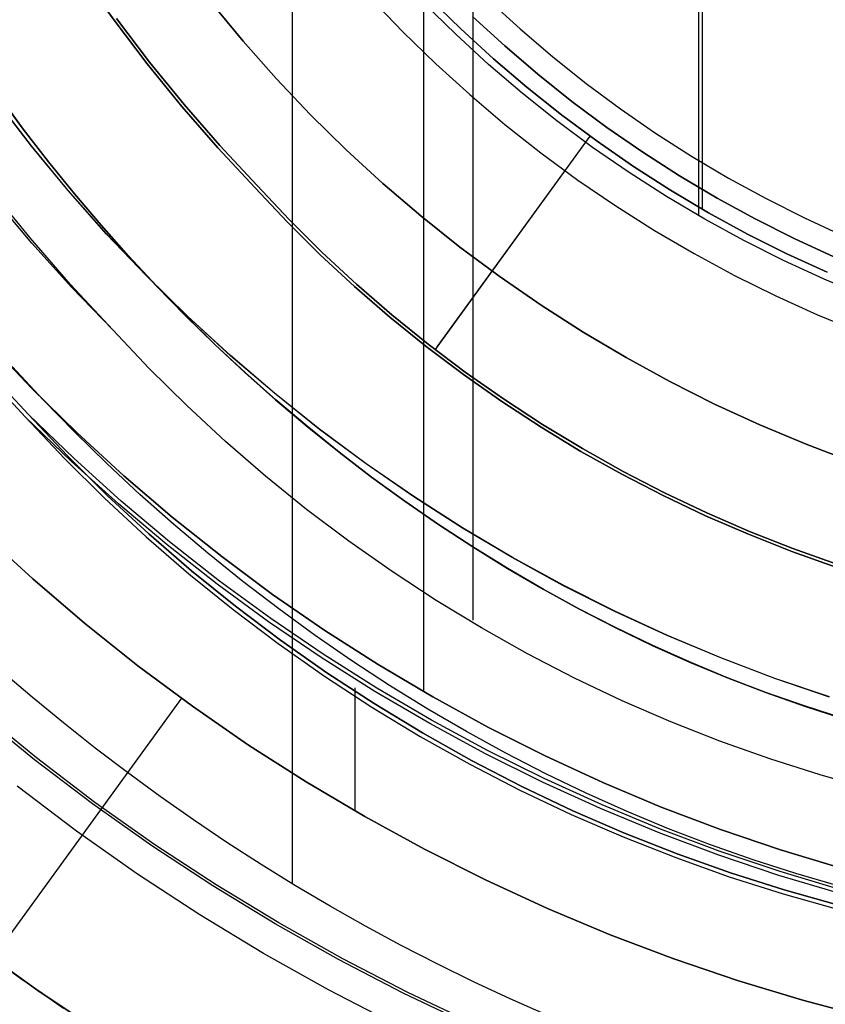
# Model space of a CAD drawing. Header units: millimetres. Extents: x -267 to 897, y -4167 to -3150.
# Tile 64 of 177: x 299 to 308, y -3538 to -3527. Entities that reach past the tile are written whole.
import ezdxf

# ---------------------------------------------------------------- set-up
doc = ezdxf.new("R2010")
doc.units = ezdxf.units.MM
doc.layers.add('1', color=7, linetype='Continuous')
doc.layers.add('BLANCO METALICO', color=7, linetype='Continuous', true_color=0xededed)

msp = doc.modelspace()

# ---------------------------------------------------------------- linework, layer by layer
at = {"layer": '1', "color": 7, "true_color": 0xffffff}
for p, q in [((302.232, -3497.491), (302.232, -3536.314)), ((299.4, -3534.285), (299.064, -3533.998)), ((299.4, -3534.285), (299.064, -3533.998)), ((299.741, -3534.565), (299.4, -3534.285)), ((299.741, -3534.565), (299.4, -3534.285)), ((300.088, -3534.838), (299.741, -3534.565)), ((300.088, -3534.838), (299.741, -3534.565)), ((300.439, -3535.105), (300.088, -3534.838)), ((300.439, -3535.105), (300.088, -3534.838)), ((300.795, -3535.366), (300.439, -3535.105)), ((300.795, -3535.366), (300.439, -3535.105)), ((301.156, -3535.619), (300.795, -3535.366)), ((301.156, -3535.619), (300.795, -3535.366)), ((301.522, -3535.865), (301.156, -3535.619)), ((301.522, -3535.865), (301.156, -3535.619)), ((301.893, -3536.104), (301.522, -3535.865)), ((301.893, -3536.104), (301.522, -3535.865)), ((302.268, -3536.336), (301.893, -3536.104)), ((302.268, -3536.336), (301.893, -3536.104)), ((302.647, -3536.56), (302.268, -3536.336)), ((302.647, -3536.56), (302.268, -3536.336)), ((303.03, -3536.777), (302.647, -3536.56)), ((303.03, -3536.777), (302.647, -3536.56)), ((303.418, -3536.986), (303.03, -3536.777)), ((303.418, -3536.986), (303.03, -3536.777)), ((303.81, -3537.188), (303.418, -3536.986)), ((303.81, -3537.188), (303.418, -3536.986)), ((304.205, -3537.381), (303.81, -3537.188)), ((304.205, -3537.381), (303.81, -3537.188)), ((304.605, -3537.567), (304.205, -3537.381)), ((304.605, -3537.567), (304.205, -3537.381)), ((305.008, -3537.744), (304.605, -3537.567)), ((305.008, -3537.744), (304.605, -3537.567))]:
    msp.add_line(p, q, dxfattribs=at)
at = {"layer": '1', "color": 250, "true_color": 0x111111}
for p, q in [((303.663, -3499.58, 127.478), (303.663, -3534.225, 127.478)), ((306.655, -3519.276, 125.128), (306.655, -3529.042, 125.128)), ((304.2, -3523.15, 165.478), (304.2, -3533.447, 165.478)), ((306.696, -3524.075, 59.307), (306.696, -3528.971, 59.307)), ((299.95, -3526.428, 59.985), (300.293, -3526.915, 59.985)), ((300.293, -3526.915, 59.985), (299.95, -3526.428, 59.985)), ((304.012, -3527.068, 125.128), (303.667, -3526.728, 125.128)), ((304.012, -3527.068, 125.128), (303.667, -3526.728, 125.128)), ((303.725, -3526.671, 59.307), (304.068, -3527.008, 59.307)), ((304.068, -3527.008, 59.307), (303.725, -3526.671, 59.307)), ((300.293, -3526.915, 59.985), (300.653, -3527.391, 59.985)), ((300.653, -3527.391, 59.985), (300.293, -3526.915, 59.985)), ((300.32, -3526.896, 124.495), (300.679, -3527.37, 124.495)), ((300.679, -3527.37, 124.495), (300.32, -3526.896, 124.495)), ((304.068, -3527.008, 59.307), (304.423, -3527.334, 59.307)), ((304.423, -3527.334, 59.307), (304.068, -3527.008, 59.307)), ((304.369, -3527.395, 125.128), (304.012, -3527.068, 125.128)), ((304.369, -3527.395, 125.128), (304.012, -3527.068, 125.128)), ((300.679, -3527.37, 124.495), (301.055, -3527.832, 124.495)), ((301.055, -3527.832, 124.495), (300.679, -3527.37, 124.495)), ((304.423, -3527.334, 59.307), (304.789, -3527.646, 59.307)), ((304.789, -3527.646, 59.307), (304.423, -3527.334, 59.307)), ((300.653, -3527.391, 59.985), (301.029, -3527.853, 59.985)), ((301.029, -3527.853, 59.985), (300.653, -3527.391, 59.985)), ((304.737, -3527.709, 125.128), (304.369, -3527.395, 125.128)), ((304.737, -3527.709, 125.128), (304.369, -3527.395, 125.128)), ((305.115, -3528.011, 125.128), (304.737, -3527.709, 125.128)), ((305.115, -3528.011, 125.128), (304.737, -3527.709, 125.128)), ((304.789, -3527.646, 59.307), (305.165, -3527.946, 59.307)), ((305.165, -3527.946, 59.307), (304.789, -3527.646, 59.307)), ((299.392, -3528.284, 120.32), (299.007, -3527.785, 120.32)), ((299.393, -3528.283, 64.111), (299.009, -3527.784, 64.111)), ((299.303, -3528.1, 122.536), (299.036, -3527.739, 122.536)), ((299.036, -3527.739, 118.104), (299.303, -3528.1, 118.104)), ((299.303, -3528.1, 122.536), (299.036, -3527.739, 122.536)), ((299.036, -3527.739, 118.104), (299.303, -3528.1, 118.104)), ((299.304, -3528.099, 66.313), (299.037, -3527.737, 66.313)), ((299.037, -3527.737, 61.909), (299.304, -3528.099, 61.909)), ((299.304, -3528.099, 66.313), (299.037, -3527.737, 66.313)), ((299.304, -3528.099, 61.909), (299.037, -3527.737, 61.909)), ((301.029, -3527.853, 59.985), (301.421, -3528.303, 59.985)), ((301.421, -3528.303, 59.985), (301.029, -3527.853, 59.985)), ((301.055, -3527.832, 124.495), (301.445, -3528.28, 124.495)), ((301.445, -3528.28, 124.495), (301.055, -3527.832, 124.495)), ((305.503, -3528.299, 125.128), (305.115, -3528.011, 125.128)), ((305.503, -3528.299, 125.128), (305.115, -3528.011, 125.128)), ((305.165, -3527.946, 59.307), (305.551, -3528.233, 59.307)), ((305.551, -3528.233, 59.307), (305.165, -3527.946, 59.307)), ((299.578, -3528.456, 122.536), (299.303, -3528.1, 122.536)), ((299.303, -3528.1, 118.104), (299.578, -3528.456, 118.104)), ((299.578, -3528.456, 122.536), (299.303, -3528.1, 122.536)), ((299.303, -3528.1, 118.104), (299.578, -3528.456, 118.104)), ((299.579, -3528.455, 66.313), (299.304, -3528.099, 66.313)), ((299.304, -3528.099, 61.909), (299.579, -3528.455, 61.909)), ((299.579, -3528.455, 66.313), (299.304, -3528.099, 66.313)), ((299.579, -3528.455, 61.909), (299.304, -3528.099, 61.909)), ((305.473, -3528.177, 59.307), (303.787, -3530.498, 60.001)), ((305.425, -3528.243, 125.128), (303.806, -3530.471, 124.479)), ((305.551, -3528.233, 59.307), (305.947, -3528.506, 59.307)), ((305.947, -3528.506, 59.307), (305.551, -3528.233, 59.307)), ((299.793, -3528.77, 120.32), (299.392, -3528.284, 120.32)), ((299.794, -3528.769, 64.111), (299.393, -3528.283, 64.111)), ((301.421, -3528.303, 59.985), (301.828, -3528.739, 59.985)), ((301.828, -3528.739, 59.985), (301.421, -3528.303, 59.985)), ((301.445, -3528.28, 124.495), (301.851, -3528.715, 124.495)), ((301.851, -3528.715, 124.495), (301.445, -3528.28, 124.495)), ((305.902, -3528.574, 125.128), (305.503, -3528.299, 125.128)), ((305.902, -3528.574, 125.128), (305.503, -3528.299, 125.128)), ((299.861, -3528.805, 122.536), (299.578, -3528.456, 122.536)), ((299.578, -3528.456, 118.104), (299.861, -3528.805, 118.104)), ((299.861, -3528.805, 122.536), (299.578, -3528.456, 122.536)), ((299.578, -3528.456, 118.104), (299.861, -3528.805, 118.104)), ((299.862, -3528.804, 66.313), (299.579, -3528.455, 66.313)), ((299.579, -3528.455, 61.909), (299.862, -3528.804, 61.909)), ((299.862, -3528.804, 66.313), (299.579, -3528.455, 66.313)), ((299.862, -3528.804, 61.909), (299.579, -3528.455, 61.909)), ((305.947, -3528.506, 59.307), (306.352, -3528.766, 59.307)), ((306.352, -3528.766, 59.307), (305.947, -3528.506, 59.307)), ((306.309, -3528.835, 125.128), (305.902, -3528.574, 125.128)), ((306.309, -3528.835, 125.128), (305.902, -3528.574, 125.128)), ((299.378, -3529.285, 165.478), (298.953, -3528.762, 165.478)), ((299.378, -3529.285, 165.478), (298.953, -3528.762, 165.478)), ((300.211, -3529.242, 120.32), (299.793, -3528.77, 120.32)), ((300.212, -3529.241, 64.111), (299.794, -3528.769, 64.111)), ((301.828, -3528.739, 59.985), (302.177, -3529.109, 59.985)), ((302.177, -3529.109, 59.985), (301.828, -3528.739, 59.985)), ((301.851, -3528.715, 124.495), (302.2, -3529.085, 124.495)), ((302.2, -3529.085, 124.495), (301.851, -3528.715, 124.495)), ((306.352, -3528.766, 59.307), (306.766, -3529.011, 59.307)), ((306.766, -3529.011, 59.307), (306.352, -3528.766, 59.307)), ((299.398, -3529.342, 165.478), (298.982, -3528.847, 165.478)), ((300.151, -3529.147, 122.536), (299.861, -3528.805, 122.536)), ((299.861, -3528.805, 118.104), (300.151, -3529.147, 118.104)), ((300.151, -3529.147, 122.536), (299.861, -3528.805, 122.536)), ((299.861, -3528.805, 118.104), (300.151, -3529.147, 118.104)), ((300.153, -3529.146, 66.313), (299.862, -3528.804, 66.313)), ((299.862, -3528.804, 61.909), (300.153, -3529.146, 61.909)), ((300.153, -3529.146, 66.313), (299.862, -3528.804, 66.313)), ((300.153, -3529.146, 61.909), (299.862, -3528.804, 61.909)), ((306.725, -3529.082, 125.128), (306.309, -3528.835, 125.128)), ((306.725, -3529.082, 125.128), (306.309, -3528.835, 125.128)), ((302.2, -3529.085, 124.495), (302.56, -3529.443, 124.495)), ((302.56, -3529.443, 124.495), (302.2, -3529.085, 124.495)), ((307.15, -3529.314, 125.128), (306.725, -3529.082, 125.128)), ((307.15, -3529.314, 125.128), (306.725, -3529.082, 125.128)), ((306.766, -3529.011, 59.307), (307.188, -3529.242, 59.307)), ((307.188, -3529.242, 59.307), (306.766, -3529.011, 59.307)), ((300.45, -3529.483, 122.536), (300.151, -3529.147, 122.536)), ((300.151, -3529.147, 118.104), (300.45, -3529.483, 118.104)), ((300.45, -3529.483, 122.536), (300.151, -3529.147, 122.536)), ((300.151, -3529.147, 118.104), (300.45, -3529.483, 118.104)), ((300.451, -3529.481, 66.313), (300.153, -3529.146, 66.313)), ((300.153, -3529.146, 61.909), (300.451, -3529.481, 61.909)), ((300.451, -3529.481, 66.313), (300.153, -3529.146, 66.313)), ((300.451, -3529.481, 61.909), (300.153, -3529.146, 61.909)), ((302.177, -3529.109, 59.985), (302.538, -3529.468, 59.985)), ((302.538, -3529.468, 59.985), (302.177, -3529.109, 59.985)), ((299.82, -3529.793, 165.478), (299.378, -3529.285, 165.478)), ((299.82, -3529.793, 165.478), (299.378, -3529.285, 165.478)), ((300.645, -3529.699, 120.32), (300.211, -3529.242, 120.32)), ((300.646, -3529.698, 64.111), (300.212, -3529.241, 64.111)), ((307.582, -3529.532, 125.128), (307.15, -3529.314, 125.128)), ((307.582, -3529.532, 125.128), (307.15, -3529.314, 125.128)), ((307.188, -3529.242, 59.307), (307.618, -3529.458, 59.307)), ((307.618, -3529.458, 59.307), (307.188, -3529.242, 59.307)), ((299.831, -3529.822, 165.478), (299.398, -3529.342, 165.478)), ((300.756, -3529.811, 122.536), (300.45, -3529.483, 122.536)), ((300.45, -3529.483, 118.104), (300.756, -3529.811, 118.104)), ((300.756, -3529.811, 122.536), (300.45, -3529.483, 122.536)), ((300.45, -3529.483, 118.104), (300.756, -3529.811, 118.104)), ((300.757, -3529.81, 66.313), (300.451, -3529.481, 66.313)), ((300.451, -3529.481, 61.909), (300.757, -3529.81, 61.909)), ((300.757, -3529.81, 66.313), (300.451, -3529.481, 66.313)), ((300.757, -3529.81, 61.909), (300.451, -3529.481, 61.909)), ((302.538, -3529.468, 59.985), (302.911, -3529.814, 59.985)), ((302.911, -3529.814, 59.985), (302.538, -3529.468, 59.985)), ((302.56, -3529.443, 124.495), (302.933, -3529.788, 124.495)), ((302.933, -3529.788, 124.495), (302.56, -3529.443, 124.495)), ((308.022, -3529.734, 125.128), (307.582, -3529.532, 125.128)), ((308.022, -3529.734, 125.128), (307.582, -3529.532, 125.128)), ((307.618, -3529.458, 59.307), (308.055, -3529.659, 59.307)), ((308.055, -3529.659, 59.307), (307.618, -3529.458, 59.307)), ((301.094, -3530.141, 120.32), (300.645, -3529.699, 120.32)), ((301.096, -3530.139, 64.111), (300.646, -3529.698, 64.111)), ((308.468, -3529.921, 125.128), (308.022, -3529.734, 125.128)), ((308.468, -3529.921, 125.128), (308.022, -3529.734, 125.128)), ((300.28, -3530.286, 165.478), (299.82, -3529.793, 165.478)), ((300.28, -3530.286, 165.478), (299.82, -3529.793, 165.478)), ((300.28, -3530.286, 165.478), (299.831, -3529.822, 165.478)), ((301.069, -3530.132, 122.536), (300.756, -3529.811, 122.536)), ((300.756, -3529.811, 118.104), (301.069, -3530.132, 118.104)), ((301.069, -3530.132, 122.536), (300.756, -3529.811, 122.536)), ((300.756, -3529.811, 118.104), (301.069, -3530.132, 118.104)), ((301.07, -3530.13, 66.313), (300.757, -3529.81, 66.313)), ((300.757, -3529.81, 61.909), (301.07, -3530.13, 61.909)), ((301.07, -3530.13, 66.313), (300.757, -3529.81, 66.313)), ((301.07, -3530.13, 61.909), (300.757, -3529.81, 61.909)), ((302.911, -3529.814, 59.985), (303.296, -3530.147, 59.985)), ((303.296, -3530.147, 59.985), (302.911, -3529.814, 59.985)), ((302.933, -3529.788, 124.495), (303.317, -3530.12, 124.495)), ((303.317, -3530.12, 124.495), (302.933, -3529.788, 124.495)), ((301.39, -3530.445, 122.536), (301.069, -3530.132, 122.536)), ((301.069, -3530.132, 118.104), (301.39, -3530.445, 118.104)), ((301.39, -3530.445, 122.536), (301.069, -3530.132, 122.536)), ((301.069, -3530.132, 118.104), (301.39, -3530.445, 118.104)), ((301.391, -3530.444, 66.313), (301.07, -3530.13, 66.313)), ((301.07, -3530.13, 61.909), (301.391, -3530.444, 61.909)), ((301.391, -3530.444, 66.313), (301.07, -3530.13, 66.313)), ((301.391, -3530.444, 61.909), (301.07, -3530.13, 61.909)), ((301.559, -3530.567, 120.32), (301.094, -3530.141, 120.32)), ((301.56, -3530.565, 64.111), (301.096, -3530.139, 64.111)), ((303.296, -3530.147, 59.985), (303.692, -3530.467, 59.985)), ((303.692, -3530.467, 59.985), (303.296, -3530.147, 59.985)), ((303.317, -3530.12, 124.495), (303.712, -3530.44, 124.495)), ((303.712, -3530.44, 124.495), (303.317, -3530.12, 124.495)), ((300.675, -3530.705, 165.478), (300.28, -3530.286, 165.478)), ((300.675, -3530.705, 165.478), (300.28, -3530.286, 165.478)), ((298.923, -3530.423, 127.478), (299.399, -3530.924, 127.478)), ((299.399, -3530.924, 145.94), (298.923, -3530.423, 145.94)), ((299.399, -3530.924, 127.478), (298.923, -3530.423, 127.478)), ((301.717, -3530.75, 122.536), (301.39, -3530.445, 122.536)), ((301.39, -3530.445, 118.104), (301.717, -3530.75, 118.104)), ((301.717, -3530.75, 122.536), (301.39, -3530.445, 122.536)), ((301.39, -3530.445, 118.104), (301.717, -3530.75, 118.104)), ((301.719, -3530.749, 66.313), (301.391, -3530.444, 66.313)), ((301.391, -3530.444, 61.909), (301.719, -3530.749, 61.909)), ((301.719, -3530.749, 66.313), (301.391, -3530.444, 66.313)), ((301.719, -3530.749, 61.909), (301.391, -3530.444, 61.909)), ((303.692, -3530.467, 59.985), (304.098, -3530.773, 59.985)), ((304.098, -3530.773, 59.985), (303.692, -3530.467, 59.985)), ((303.712, -3530.44, 124.495), (304.117, -3530.746, 124.495)), ((304.117, -3530.746, 124.495), (303.712, -3530.44, 124.495)), ((302.038, -3530.976, 120.32), (301.559, -3530.567, 120.32)), ((302.039, -3530.975, 64.111), (301.56, -3530.565, 64.111)), ((298.837, -3530.709, 68.331), (299.33, -3531.237, 68.331)), ((298.837, -3530.709, 68.331), (299.33, -3531.237, 68.331)), ((299.361, -3531.206, 116.131), (298.869, -3530.679, 116.131)), ((298.869, -3530.679, 116.131), (299.361, -3531.206, 116.131)), ((299.52, -3531.046, 164.403), (299.185, -3530.686, 164.403)), ((299.52, -3531.046, 164.403), (299.185, -3530.686, 164.403)), ((301.084, -3531.11, 165.478), (300.675, -3530.705, 165.478)), ((301.084, -3531.11, 165.478), (300.675, -3530.705, 165.478)), ((302.052, -3531.048, 122.536), (301.717, -3530.75, 122.536)), ((301.717, -3530.75, 118.104), (302.052, -3531.048, 118.104)), ((302.052, -3531.048, 122.536), (301.717, -3530.75, 122.536)), ((301.717, -3530.75, 118.104), (302.052, -3531.048, 118.104)), ((302.053, -3531.046, 66.313), (301.719, -3530.749, 66.313)), ((301.719, -3530.749, 61.909), (302.053, -3531.046, 61.909)), ((302.053, -3531.046, 66.313), (301.719, -3530.749, 66.313)), ((302.053, -3531.046, 61.909), (301.719, -3530.749, 61.909)), ((304.098, -3530.773, 59.985), (304.515, -3531.066, 59.985)), ((304.515, -3531.066, 59.985), (304.098, -3530.773, 59.985)), ((304.117, -3530.746, 124.495), (304.533, -3531.038, 124.495)), ((304.533, -3531.038, 124.495), (304.117, -3530.746, 124.495)), ((299.399, -3530.924, 127.478), (299.891, -3531.408, 127.478)), ((299.891, -3531.408, 145.94), (299.399, -3530.924, 145.94)), ((299.891, -3531.408, 127.478), (299.399, -3530.924, 127.478)), ((302.53, -3531.369, 120.32), (302.038, -3530.976, 120.32)), ((302.531, -3531.368, 64.111), (302.039, -3530.975, 64.111)), ((299.864, -3531.398, 164.403), (299.52, -3531.046, 164.403)), ((299.864, -3531.398, 164.403), (299.52, -3531.046, 164.403)), ((301.506, -3531.501, 165.478), (301.084, -3531.11, 165.478)), ((301.506, -3531.501, 165.478), (301.084, -3531.11, 165.478)), ((302.394, -3531.337, 122.536), (302.052, -3531.048, 122.536)), ((302.052, -3531.048, 118.104), (302.394, -3531.337, 118.104)), ((302.394, -3531.337, 122.536), (302.052, -3531.048, 122.536)), ((302.052, -3531.048, 118.104), (302.394, -3531.337, 118.104)), ((302.395, -3531.335, 66.313), (302.053, -3531.046, 66.313)), ((302.053, -3531.046, 61.909), (302.395, -3531.335, 61.909)), ((302.395, -3531.335, 66.313), (302.053, -3531.046, 66.313)), ((302.395, -3531.335, 61.909), (302.053, -3531.046, 61.909)), ((304.515, -3531.066, 59.985), (304.941, -3531.344, 59.985)), ((304.941, -3531.344, 59.985), (304.515, -3531.066, 59.985)), ((304.533, -3531.038, 124.495), (304.958, -3531.315, 124.495)), ((304.958, -3531.315, 124.495), (304.533, -3531.038, 124.495)), ((299.33, -3531.237, 68.331), (299.753, -3531.685, 68.331)), ((299.33, -3531.237, 68.331), (299.753, -3531.685, 68.331)), ((299.828, -3531.718, 68.331), (299.33, -3531.237, 68.331)), ((299.782, -3531.654, 116.131), (299.361, -3531.206, 116.131)), ((299.857, -3531.686, 116.131), (299.361, -3531.206, 116.131)), ((299.361, -3531.206, 116.131), (299.782, -3531.654, 116.131)), ((302.742, -3531.617, 122.536), (302.394, -3531.337, 122.536)), ((302.394, -3531.337, 118.104), (302.742, -3531.617, 118.104)), ((302.742, -3531.617, 122.536), (302.394, -3531.337, 122.536)), ((302.394, -3531.337, 118.104), (302.742, -3531.617, 118.104)), ((302.743, -3531.616, 66.313), (302.395, -3531.335, 66.313)), ((302.395, -3531.335, 61.909), (302.743, -3531.616, 61.909)), ((302.743, -3531.616, 66.313), (302.395, -3531.335, 66.313)), ((302.743, -3531.616, 61.909), (302.395, -3531.335, 61.909)), ((304.941, -3531.344, 59.985), (305.376, -3531.608, 59.985)), ((305.376, -3531.608, 59.985), (304.941, -3531.344, 59.985)), ((304.958, -3531.315, 124.495), (305.393, -3531.578, 124.495)), ((305.393, -3531.578, 124.495), (304.958, -3531.315, 124.495)), ((300.215, -3531.741, 164.403), (299.864, -3531.398, 164.403)), ((300.215, -3531.741, 164.403), (299.864, -3531.398, 164.403)), ((299.891, -3531.408, 127.478), (300.4, -3531.874, 127.478)), ((300.4, -3531.874, 145.94), (299.891, -3531.408, 145.94)), ((300.4, -3531.874, 127.478), (299.891, -3531.408, 127.478)), ((303.036, -3531.745, 120.32), (302.53, -3531.369, 120.32)), ((303.037, -3531.743, 64.111), (302.531, -3531.368, 64.111)), ((301.941, -3531.878, 165.478), (301.506, -3531.501, 165.478)), ((301.941, -3531.878, 165.478), (301.506, -3531.501, 165.478)), ((300.219, -3532.087, 116.131), (299.782, -3531.654, 116.131)), ((299.782, -3531.654, 116.131), (300.219, -3532.087, 116.131)), ((303.096, -3531.889, 122.536), (302.742, -3531.617, 122.536)), ((302.742, -3531.617, 118.104), (303.096, -3531.889, 118.104)), ((303.096, -3531.889, 122.536), (302.742, -3531.617, 122.536)), ((302.742, -3531.617, 118.104), (303.096, -3531.889, 118.104)), ((303.097, -3531.888, 66.313), (302.743, -3531.616, 66.313)), ((302.743, -3531.616, 61.909), (303.097, -3531.888, 61.909)), ((303.097, -3531.888, 66.313), (302.743, -3531.616, 66.313)), ((303.097, -3531.888, 61.909), (302.743, -3531.616, 61.909)), ((305.376, -3531.608, 59.985), (305.82, -3531.857, 59.985)), ((305.82, -3531.857, 59.985), (305.376, -3531.608, 59.985)), ((305.393, -3531.578, 124.495), (305.836, -3531.827, 124.495)), ((305.836, -3531.827, 124.495), (305.393, -3531.578, 124.495)), ((299.753, -3531.685, 68.331), (300.19, -3532.119, 68.331)), ((299.753, -3531.685, 68.331), (300.19, -3532.119, 68.331)), ((300.342, -3532.181, 68.331), (299.828, -3531.718, 68.331)), ((300.37, -3532.149, 116.131), (299.857, -3531.686, 116.131)), ((300.574, -3532.076, 164.403), (300.215, -3531.741, 164.403)), ((300.574, -3532.076, 164.403), (300.215, -3531.741, 164.403)), ((303.555, -3532.103, 120.32), (303.036, -3531.745, 120.32)), ((303.556, -3532.101, 64.111), (303.037, -3531.743, 64.111)), ((300.4, -3531.874, 127.478), (300.925, -3532.323, 127.478)), ((300.925, -3532.323, 145.94), (300.4, -3531.874, 145.94)), ((300.925, -3532.323, 127.478), (300.4, -3531.874, 127.478)), ((302.388, -3532.24, 165.478), (301.941, -3531.878, 165.478)), ((302.388, -3532.24, 165.478), (301.941, -3531.878, 165.478)), ((303.457, -3532.152, 122.536), (303.096, -3531.889, 122.536)), ((303.096, -3531.889, 118.104), (303.457, -3532.152, 118.104)), ((303.457, -3532.152, 122.536), (303.096, -3531.889, 122.536)), ((303.096, -3531.889, 118.104), (303.457, -3532.152, 118.104)), ((303.458, -3532.15, 66.313), (303.097, -3531.888, 66.313)), ((303.097, -3531.888, 61.909), (303.458, -3532.15, 61.909)), ((303.458, -3532.15, 66.313), (303.097, -3531.888, 66.313)), ((303.458, -3532.15, 61.909), (303.097, -3531.888, 61.909)), ((305.82, -3531.857, 59.985), (306.272, -3532.09, 59.985)), ((306.272, -3532.09, 59.985), (305.82, -3531.857, 59.985)), ((305.836, -3531.827, 124.495), (306.287, -3532.06, 124.495)), ((306.287, -3532.06, 124.495), (305.836, -3531.827, 124.495)), ((300.67, -3532.505, 116.131), (300.219, -3532.087, 116.131)), ((300.219, -3532.087, 116.131), (300.67, -3532.505, 116.131)), ((300.941, -3532.401, 164.403), (300.574, -3532.076, 164.403)), ((300.941, -3532.401, 164.403), (300.574, -3532.076, 164.403)), ((304.086, -3532.443, 120.32), (303.555, -3532.103, 120.32)), ((304.087, -3532.441, 64.111), (303.556, -3532.101, 64.111)), ((306.272, -3532.09, 59.985), (306.732, -3532.309, 59.985)), ((306.732, -3532.309, 59.985), (306.272, -3532.09, 59.985)), ((306.287, -3532.06, 124.495), (306.746, -3532.278, 124.495)), ((306.746, -3532.278, 124.495), (306.287, -3532.06, 124.495)), ((300.19, -3532.119, 68.331), (300.642, -3532.538, 68.331)), ((300.19, -3532.119, 68.331), (300.642, -3532.538, 68.331)), ((300.871, -3532.627, 68.331), (300.342, -3532.181, 68.331)), ((300.898, -3532.594, 116.131), (300.37, -3532.149, 116.131)), ((303.825, -3532.405, 122.536), (303.457, -3532.152, 122.536)), ((303.457, -3532.152, 118.104), (303.825, -3532.405, 118.104)), ((303.825, -3532.405, 122.536), (303.457, -3532.152, 122.536)), ((303.457, -3532.152, 118.104), (303.825, -3532.405, 118.104)), ((303.826, -3532.404, 66.313), (303.458, -3532.15, 66.313)), ((303.458, -3532.15, 61.909), (303.826, -3532.404, 61.909)), ((303.826, -3532.404, 66.313), (303.458, -3532.15, 66.313)), ((303.826, -3532.404, 61.909), (303.458, -3532.15, 61.909)), ((302.848, -3532.586, 165.478), (302.388, -3532.24, 165.478)), ((302.848, -3532.586, 165.478), (302.388, -3532.24, 165.478)), ((306.732, -3532.309, 59.985), (307.199, -3532.511, 59.985)), ((307.199, -3532.511, 59.985), (306.732, -3532.309, 59.985)), ((306.746, -3532.278, 124.495), (307.212, -3532.48, 124.495)), ((307.212, -3532.48, 124.495), (306.746, -3532.278, 124.495)), ((300.925, -3532.323, 127.478), (301.465, -3532.754, 127.478)), ((301.465, -3532.754, 145.94), (300.925, -3532.323, 145.94)), ((301.465, -3532.754, 127.478), (300.925, -3532.323, 127.478)), ((301.315, -3532.718, 164.403), (300.941, -3532.401, 164.403)), ((301.315, -3532.718, 164.403), (300.941, -3532.401, 164.403)), ((304.198, -3532.649, 122.536), (303.825, -3532.405, 122.536)), ((303.825, -3532.405, 118.104), (304.198, -3532.649, 118.104)), ((304.198, -3532.649, 122.536), (303.825, -3532.405, 122.536)), ((303.825, -3532.405, 118.104), (304.198, -3532.649, 118.104)), ((304.199, -3532.648, 66.313), (303.826, -3532.404, 66.313)), ((303.826, -3532.404, 61.909), (304.199, -3532.648, 61.909)), ((304.199, -3532.648, 66.313), (303.826, -3532.404, 66.313)), ((304.199, -3532.648, 61.909), (303.826, -3532.404, 61.909)), ((299.407, -3532.995, 116.131), (298.86, -3532.494, 116.131)), ((298.86, -3532.494, 116.131), (299.407, -3532.995, 116.131)), ((299.407, -3532.995, 68.331), (298.86, -3532.494, 68.331)), ((299.407, -3532.995, 68.331), (298.86, -3532.494, 68.331)), ((301.135, -3532.907, 116.131), (300.67, -3532.505, 116.131)), ((300.67, -3532.505, 116.131), (301.135, -3532.907, 116.131)), ((304.628, -3532.764, 120.32), (304.086, -3532.443, 120.32)), ((304.629, -3532.763, 64.111), (304.087, -3532.441, 64.111)), ((307.199, -3532.511, 59.985), (307.672, -3532.698, 59.985)), ((307.672, -3532.698, 59.985), (307.199, -3532.511, 59.985)), ((307.212, -3532.48, 124.495), (307.684, -3532.667, 124.495)), ((307.684, -3532.667, 124.495), (307.212, -3532.48, 124.495)), ((300.642, -3532.538, 68.331), (301.108, -3532.942, 68.331)), ((300.642, -3532.538, 68.331), (301.108, -3532.942, 68.331)), ((301.415, -3533.055, 68.331), (300.871, -3532.627, 68.331)), ((301.441, -3533.02, 116.131), (300.898, -3532.594, 116.131)), ((303.319, -3532.917, 165.478), (302.848, -3532.586, 165.478)), ((303.319, -3532.917, 165.478), (302.848, -3532.586, 165.478)), ((301.696, -3533.026, 164.403), (301.315, -3532.718, 164.403)), ((301.696, -3533.026, 164.403), (301.315, -3532.718, 164.403)), ((304.577, -3532.884, 122.536), (304.198, -3532.649, 122.536)), ((304.198, -3532.649, 118.104), (304.577, -3532.884, 118.104)), ((304.577, -3532.884, 122.536), (304.198, -3532.649, 122.536)), ((304.198, -3532.649, 118.104), (304.577, -3532.884, 118.104)), ((304.578, -3532.882, 66.313), (304.199, -3532.648, 66.313)), ((304.199, -3532.648, 61.909), (304.578, -3532.882, 61.909)), ((304.578, -3532.882, 66.313), (304.199, -3532.648, 66.313)), ((304.578, -3532.882, 61.909), (304.199, -3532.648, 61.909)), ((307.672, -3532.698, 59.985), (308.152, -3532.869, 59.985)), ((308.152, -3532.869, 59.985), (307.672, -3532.698, 59.985)), ((307.684, -3532.667, 124.495), (308.163, -3532.837, 124.495)), ((308.163, -3532.837, 124.495), (307.684, -3532.667, 124.495)), ((301.465, -3532.754, 127.478), (302.019, -3533.165, 127.478)), ((302.019, -3533.165, 145.94), (301.465, -3532.754, 145.94)), ((302.019, -3533.165, 127.478), (301.465, -3532.754, 127.478)), ((305.18, -3533.067, 120.32), (304.628, -3532.764, 120.32)), ((305.181, -3533.065, 64.111), (304.629, -3532.763, 64.111)), ((301.108, -3532.942, 68.331), (301.588, -3533.329, 68.331)), ((301.108, -3532.942, 68.331), (301.588, -3533.329, 68.331)), ((301.613, -3533.294, 116.131), (301.135, -3532.907, 116.131)), ((301.135, -3532.907, 116.131), (301.613, -3533.294, 116.131)), ((303.8, -3533.232, 165.478), (303.319, -3532.917, 165.478)), ((303.8, -3533.232, 165.478), (303.319, -3532.917, 165.478)), ((304.963, -3533.108, 122.536), (304.577, -3532.884, 122.536)), ((304.577, -3532.884, 118.104), (304.963, -3533.108, 118.104)), ((304.963, -3533.108, 122.536), (304.577, -3532.884, 122.536)), ((304.577, -3532.884, 118.104), (304.963, -3533.108, 118.104)), ((304.963, -3533.107, 66.313), (304.578, -3532.882, 66.313)), ((304.578, -3532.882, 61.909), (304.963, -3533.107, 61.909)), ((304.963, -3533.107, 66.313), (304.578, -3532.882, 66.313)), ((304.963, -3533.107, 61.909), (304.578, -3532.882, 61.909)), ((299.971, -3533.478, 116.131), (299.407, -3532.995, 116.131)), ((299.407, -3532.995, 116.131), (299.971, -3533.478, 116.131)), ((299.971, -3533.478, 68.331), (299.407, -3532.995, 68.331)), ((299.971, -3533.478, 68.331), (299.407, -3532.995, 68.331)), ((301.974, -3533.464, 68.331), (301.415, -3533.055, 68.331)), ((301.999, -3533.428, 116.131), (301.441, -3533.02, 116.131)), ((302.085, -3533.323, 164.403), (301.696, -3533.026, 164.403)), ((302.085, -3533.323, 164.403), (301.696, -3533.026, 164.403)), ((305.743, -3533.35, 120.32), (305.18, -3533.067, 120.32)), ((305.744, -3533.348, 64.111), (305.181, -3533.065, 64.111)), ((302.019, -3533.165, 127.478), (302.587, -3533.558, 127.478)), ((302.587, -3533.558, 145.94), (302.019, -3533.165, 145.94)), ((302.587, -3533.558, 127.478), (302.019, -3533.165, 127.478)), ((305.354, -3533.321, 66.313), (304.963, -3533.107, 66.313)), ((304.963, -3533.107, 61.909), (305.354, -3533.321, 61.909)), ((305.354, -3533.321, 66.313), (304.963, -3533.107, 66.313)), ((305.354, -3533.321, 61.909), (304.963, -3533.107, 61.909)), ((305.353, -3533.322, 122.536), (304.963, -3533.108, 122.536)), ((304.963, -3533.108, 118.104), (305.353, -3533.322, 118.104)), ((305.353, -3533.322, 122.536), (304.963, -3533.108, 122.536)), ((304.963, -3533.108, 118.104), (305.353, -3533.322, 118.104)), ((304.293, -3533.53, 165.478), (303.8, -3533.232, 165.478)), ((304.293, -3533.53, 165.478), (303.8, -3533.232, 165.478)), ((301.588, -3533.329, 68.331), (302.08, -3533.7, 68.331)), ((301.588, -3533.329, 68.331), (302.08, -3533.7, 68.331)), ((302.104, -3533.664, 116.131), (301.613, -3533.294, 116.131)), ((301.613, -3533.294, 116.131), (302.104, -3533.664, 116.131)), ((302.481, -3533.611, 164.403), (302.085, -3533.323, 164.403)), ((302.481, -3533.611, 164.403), (302.085, -3533.323, 164.403)), ((305.75, -3533.526, 122.536), (305.353, -3533.322, 122.536)), ((305.353, -3533.322, 118.104), (305.75, -3533.526, 118.104)), ((305.75, -3533.526, 122.536), (305.353, -3533.322, 122.536)), ((305.353, -3533.322, 118.104), (305.75, -3533.526, 118.104)), ((305.751, -3533.525, 66.313), (305.354, -3533.321, 66.313)), ((305.354, -3533.321, 61.909), (305.751, -3533.525, 61.909)), ((305.751, -3533.525, 66.313), (305.354, -3533.321, 66.313)), ((305.751, -3533.525, 61.909), (305.354, -3533.321, 61.909)), ((306.316, -3533.613, 120.32), (305.743, -3533.35, 120.32)), ((306.317, -3533.612, 64.111), (305.744, -3533.348, 64.111)), ((300.551, -3533.941, 116.131), (299.971, -3533.478, 116.131)), ((299.971, -3533.478, 116.131), (300.551, -3533.941, 116.131)), ((300.551, -3533.941, 68.331), (299.971, -3533.478, 68.331)), ((300.551, -3533.941, 68.331), (299.971, -3533.478, 68.331)), ((302.546, -3533.853, 68.331), (301.974, -3533.464, 68.331)), ((302.57, -3533.817, 116.131), (301.999, -3533.428, 116.131)), ((302.587, -3533.558, 127.478), (303.169, -3533.93, 127.478)), ((303.169, -3533.93, 145.94), (302.587, -3533.558, 145.94)), ((303.169, -3533.93, 127.478), (302.587, -3533.558, 127.478)), ((304.795, -3533.811, 165.478), (304.293, -3533.53, 165.478)), ((304.795, -3533.811, 165.478), (304.293, -3533.53, 165.478)), ((306.151, -3533.72, 122.536), (305.75, -3533.526, 122.536)), ((305.75, -3533.526, 118.104), (306.151, -3533.72, 118.104)), ((306.151, -3533.72, 122.536), (305.75, -3533.526, 122.536)), ((305.75, -3533.526, 118.104), (306.151, -3533.72, 118.104)), ((306.152, -3533.718, 66.313), (305.751, -3533.525, 66.313)), ((305.751, -3533.525, 61.909), (306.152, -3533.718, 61.909)), ((306.152, -3533.718, 66.313), (305.751, -3533.525, 66.313)), ((306.152, -3533.718, 61.909), (305.751, -3533.525, 61.909)), ((302.08, -3533.7, 68.331), (302.584, -3534.054, 68.331)), ((302.08, -3533.7, 68.331), (302.584, -3534.054, 68.331)), ((302.608, -3534.018, 116.131), (302.104, -3533.664, 116.131)), ((302.104, -3533.664, 116.131), (302.608, -3534.018, 116.131)), ((302.883, -3533.889, 164.403), (302.481, -3533.611, 164.403)), ((302.883, -3533.889, 164.403), (302.481, -3533.611, 164.403)), ((306.897, -3533.857, 120.32), (306.316, -3533.613, 120.32)), ((306.898, -3533.855, 64.111), (306.317, -3533.612, 64.111)), ((303.154, -3534.186, 116.131), (302.57, -3533.817, 116.131)), ((305.306, -3534.076, 165.478), (304.795, -3533.811, 165.478)), ((305.306, -3534.076, 165.478), (304.795, -3533.811, 165.478)), ((306.558, -3533.902, 122.536), (306.151, -3533.72, 122.536)), ((306.151, -3533.72, 118.104), (306.558, -3533.902, 118.104)), ((306.558, -3533.902, 122.536), (306.151, -3533.72, 122.536)), ((306.151, -3533.72, 118.104), (306.558, -3533.902, 118.104)), ((306.559, -3533.9, 66.313), (306.152, -3533.718, 66.313)), ((306.152, -3533.718, 61.909), (306.559, -3533.9, 61.909)), ((306.559, -3533.9, 66.313), (306.152, -3533.718, 66.313)), ((306.559, -3533.9, 61.909), (306.152, -3533.718, 61.909)), ((303.131, -3534.223, 68.331), (302.546, -3533.853, 68.331)), ((303.292, -3534.156, 164.403), (302.883, -3533.889, 164.403)), ((303.292, -3534.156, 164.403), (302.883, -3533.889, 164.403)), ((306.97, -3534.073, 122.536), (306.558, -3533.902, 122.536)), ((306.558, -3533.902, 118.104), (306.97, -3534.073, 118.104)), ((306.97, -3534.073, 122.536), (306.558, -3533.902, 122.536)), ((306.558, -3533.902, 118.104), (306.97, -3534.073, 118.104)), ((306.971, -3534.072, 66.313), (306.559, -3533.9, 66.313)), ((306.559, -3533.9, 61.909), (306.971, -3534.072, 61.909)), ((306.971, -3534.072, 66.313), (306.559, -3533.9, 66.313)), ((306.971, -3534.072, 61.909), (306.559, -3533.9, 61.909)), ((307.486, -3534.081, 120.32), (306.897, -3533.857, 120.32)), ((307.487, -3534.079, 64.111), (306.898, -3533.855, 64.111)), ((301.147, -3534.383, 116.131), (300.551, -3533.941, 116.131)), ((300.551, -3533.941, 116.131), (301.147, -3534.383, 116.131)), ((301.147, -3534.383, 68.331), (300.551, -3533.941, 68.331)), ((301.147, -3534.383, 68.331), (300.551, -3533.941, 68.331)), ((303.123, -3534.354, 116.131), (302.608, -3534.018, 116.131)), ((302.608, -3534.018, 116.131), (303.123, -3534.354, 116.131)), ((303.169, -3533.93, 127.478), (303.763, -3534.282, 127.478)), ((303.763, -3534.282, 145.94), (303.169, -3533.93, 145.94)), ((303.763, -3534.282, 127.478), (303.169, -3533.93, 127.478)), ((302.584, -3534.054, 68.331), (303.1, -3534.391, 68.331)), ((302.584, -3534.054, 68.331), (303.1, -3534.391, 68.331)), ((305.826, -3534.323, 165.478), (305.306, -3534.076, 165.478)), ((305.826, -3534.323, 165.478), (305.306, -3534.076, 165.478)), ((307.387, -3534.233, 122.536), (306.97, -3534.073, 122.536)), ((306.97, -3534.073, 118.104), (307.387, -3534.233, 118.104)), ((307.387, -3534.233, 122.536), (306.97, -3534.073, 122.536)), ((306.97, -3534.073, 118.104), (307.387, -3534.233, 118.104)), ((307.388, -3534.232, 66.313), (306.971, -3534.072, 66.313)), ((306.971, -3534.072, 61.909), (307.388, -3534.232, 61.909)), ((307.388, -3534.232, 66.313), (306.971, -3534.072, 66.313)), ((307.388, -3534.232, 61.909), (306.971, -3534.072, 61.909)), ((308.083, -3534.284, 120.32), (307.486, -3534.081, 120.32)), ((308.083, -3534.282, 64.111), (307.487, -3534.079, 64.111)), ((302.914, -3534.183, 116.131), (302.914, -3535.522, 116.131)), ((302.914, -3534.235, 68.331), (302.914, -3535.522, 68.331)), ((303.729, -3534.572, 68.331), (303.131, -3534.223, 68.331)), ((303.75, -3534.535, 116.131), (303.154, -3534.186, 116.131)), ((303.708, -3534.413, 164.403), (303.292, -3534.156, 164.403)), ((303.708, -3534.413, 164.403), (303.292, -3534.156, 164.403)), ((307.809, -3534.382, 122.536), (307.387, -3534.233, 122.536)), ((307.387, -3534.233, 118.104), (307.809, -3534.382, 118.104)), ((307.809, -3534.382, 122.536), (307.387, -3534.233, 122.536)), ((307.387, -3534.233, 118.104), (307.809, -3534.382, 118.104)), ((307.81, -3534.38, 66.313), (307.388, -3534.232, 66.313)), ((307.388, -3534.232, 61.909), (307.81, -3534.38, 61.909)), ((307.81, -3534.38, 66.313), (307.388, -3534.232, 66.313)), ((307.81, -3534.38, 61.909), (307.388, -3534.232, 61.909)), ((301.027, -3534.296, 68.331), (298.333, -3538.003, 66.044)), ((301.027, -3534.296, 116.131), (298.61, -3537.623, 118.19)), ((303.649, -3534.673, 116.131), (303.123, -3534.354, 116.131)), ((303.123, -3534.354, 116.131), (303.649, -3534.673, 116.131)), ((303.763, -3534.282, 127.478), (304.369, -3534.614, 127.478)), ((304.369, -3534.614, 145.94), (303.763, -3534.282, 145.94)), ((304.369, -3534.614, 127.478), (303.763, -3534.282, 127.478)), ((306.354, -3534.552, 165.478), (305.826, -3534.323, 165.478)), ((306.354, -3534.552, 165.478), (305.826, -3534.323, 165.478)), ((301.758, -3534.805, 116.131), (301.147, -3534.383, 116.131)), ((301.147, -3534.383, 116.131), (301.758, -3534.805, 116.131)), ((301.758, -3534.805, 68.331), (301.147, -3534.383, 68.331)), ((301.758, -3534.805, 68.331), (301.147, -3534.383, 68.331)), ((303.1, -3534.391, 68.331), (303.627, -3534.711, 68.331)), ((303.1, -3534.391, 68.331), (303.627, -3534.711, 68.331)), ((304.13, -3534.659, 164.403), (303.708, -3534.413, 164.403)), ((304.13, -3534.659, 164.403), (303.708, -3534.413, 164.403)), ((308.236, -3534.519, 122.536), (307.809, -3534.382, 122.536)), ((307.809, -3534.382, 118.104), (308.236, -3534.519, 118.104)), ((308.236, -3534.519, 122.536), (307.809, -3534.382, 122.536)), ((307.809, -3534.382, 118.104), (308.236, -3534.519, 118.104)), ((308.236, -3534.517, 66.313), (307.81, -3534.38, 66.313)), ((307.81, -3534.38, 61.909), (308.236, -3534.517, 61.909)), ((308.236, -3534.517, 66.313), (307.81, -3534.38, 66.313)), ((308.236, -3534.517, 61.909), (307.81, -3534.38, 61.909)), ((304.358, -3534.863, 116.131), (303.75, -3534.535, 116.131)), ((306.889, -3534.763, 165.478), (306.354, -3534.552, 165.478)), ((306.889, -3534.763, 165.478), (306.354, -3534.552, 165.478)), ((304.185, -3534.973, 116.131), (303.649, -3534.673, 116.131)), ((303.649, -3534.673, 116.131), (304.185, -3534.973, 116.131)), ((304.338, -3534.901, 68.331), (303.729, -3534.572, 68.331)), ((304.558, -3534.894, 164.403), (304.13, -3534.659, 164.403)), ((304.558, -3534.894, 164.403), (304.13, -3534.659, 164.403)), ((304.369, -3534.614, 127.478), (304.985, -3534.924, 127.478)), ((304.985, -3534.924, 145.94), (304.369, -3534.614, 145.94)), ((304.985, -3534.924, 127.478), (304.369, -3534.614, 127.478)), ((303.627, -3534.711, 68.331), (304.165, -3535.012, 68.331)), ((303.627, -3534.711, 68.331), (304.165, -3535.012, 68.331)), ((307.431, -3534.956, 165.478), (306.889, -3534.763, 165.478)), ((307.431, -3534.956, 165.478), (306.889, -3534.763, 165.478)), ((302.383, -3535.205, 116.131), (301.758, -3534.805, 116.131)), ((301.758, -3534.805, 116.131), (302.383, -3535.205, 116.131)), ((302.383, -3535.205, 68.331), (301.758, -3534.805, 68.331)), ((302.383, -3535.205, 68.331), (301.758, -3534.805, 68.331)), ((304.976, -3535.17, 116.131), (304.358, -3534.863, 116.131)), ((304.731, -3535.256, 116.131), (304.185, -3534.973, 116.131)), ((304.185, -3534.973, 116.131), (304.731, -3535.256, 116.131)), ((304.958, -3535.209, 68.331), (304.338, -3534.901, 68.331)), ((304.992, -3535.117, 164.403), (304.558, -3534.894, 164.403)), ((304.992, -3535.117, 164.403), (304.558, -3534.894, 164.403)), ((304.985, -3534.924, 127.478), (305.613, -3535.213, 127.478)), ((305.613, -3535.213, 145.94), (304.985, -3534.924, 145.94)), ((305.613, -3535.213, 127.478), (304.985, -3534.924, 127.478)), ((307.979, -3535.131, 165.478), (307.431, -3534.956, 165.478)), ((307.979, -3535.131, 165.478), (307.431, -3534.956, 165.478)), ((304.165, -3535.012, 68.331), (304.712, -3535.295, 68.331)), ((304.165, -3535.012, 68.331), (304.712, -3535.295, 68.331)), ((303.022, -3535.583, 116.131), (302.383, -3535.205, 116.131)), ((302.383, -3535.205, 116.131), (303.022, -3535.583, 116.131)), ((303.022, -3535.583, 68.331), (302.383, -3535.205, 68.331)), ((303.022, -3535.583, 68.331), (302.383, -3535.205, 68.331)), ((305.588, -3535.496, 68.331), (304.958, -3535.209, 68.331)), ((305.605, -3535.456, 116.131), (304.976, -3535.17, 116.131)), ((305.432, -3535.329, 164.403), (304.992, -3535.117, 164.403)), ((305.432, -3535.329, 164.403), (304.992, -3535.117, 164.403)), ((308.533, -3535.287, 165.478), (307.979, -3535.131, 165.478)), ((308.533, -3535.287, 165.478), (307.979, -3535.131, 165.478)), ((304.712, -3535.295, 68.331), (305.269, -3535.56, 68.331)), ((304.712, -3535.295, 68.331), (305.269, -3535.56, 68.331)), ((305.287, -3535.52, 116.131), (304.731, -3535.256, 116.131)), ((304.731, -3535.256, 116.131), (305.287, -3535.52, 116.131)), ((305.613, -3535.213, 127.478), (306.249, -3535.48, 127.478)), ((306.249, -3535.48, 145.94), (305.613, -3535.213, 145.94)), ((306.249, -3535.48, 127.478), (305.613, -3535.213, 127.478)), ((305.878, -3535.529, 164.403), (305.432, -3535.329, 164.403)), ((305.878, -3535.529, 164.403), (305.432, -3535.329, 164.403)), ((305.851, -3535.765, 116.131), (305.287, -3535.52, 116.131)), ((305.287, -3535.52, 116.131), (305.851, -3535.765, 116.131)), ((306.227, -3535.761, 68.331), (305.588, -3535.496, 68.331)), ((306.243, -3535.72, 116.131), (305.605, -3535.456, 116.131)), ((306.33, -3535.717, 164.403), (305.878, -3535.529, 164.403)), ((306.33, -3535.717, 164.403), (305.878, -3535.529, 164.403)), ((306.249, -3535.48, 127.478), (306.895, -3535.725, 127.478)), ((306.895, -3535.725, 145.94), (306.249, -3535.48, 145.94)), ((306.895, -3535.725, 127.478), (306.249, -3535.48, 127.478)), ((303.673, -3535.94, 116.131), (303.022, -3535.583, 116.131)), ((303.022, -3535.583, 116.131), (303.673, -3535.94, 116.131)), ((303.673, -3535.94, 68.331), (303.022, -3535.583, 68.331)), ((303.673, -3535.94, 68.331), (303.022, -3535.583, 68.331)), ((305.269, -3535.56, 68.331), (305.834, -3535.805, 68.331)), ((305.269, -3535.56, 68.331), (305.834, -3535.805, 68.331)), ((306.89, -3535.963, 116.131), (306.243, -3535.72, 116.131)), ((306.787, -3535.892, 164.403), (306.33, -3535.717, 164.403)), ((306.787, -3535.892, 164.403), (306.33, -3535.717, 164.403)), ((306.895, -3535.725, 127.478), (307.549, -3535.947, 127.478)), ((307.549, -3535.947, 145.94), (306.895, -3535.725, 145.94)), ((307.549, -3535.947, 127.478), (306.895, -3535.725, 127.478)), ((305.834, -3535.805, 68.331), (306.408, -3536.031, 68.331)), ((305.834, -3535.805, 68.331), (306.408, -3536.031, 68.331)), ((306.423, -3535.99, 116.131), (305.851, -3535.765, 116.131)), ((305.851, -3535.765, 116.131), (306.423, -3535.99, 116.131)), ((306.876, -3536.004, 68.331), (306.227, -3535.761, 68.331)), ((304.336, -3536.273, 116.131), (303.673, -3535.94, 116.131)), ((303.673, -3535.94, 116.131), (304.336, -3536.273, 116.131)), ((304.336, -3536.273, 68.331), (303.673, -3535.94, 68.331)), ((304.336, -3536.273, 68.331), (303.673, -3535.94, 68.331)), ((307.249, -3536.055, 164.403), (306.787, -3535.892, 164.403)), ((307.249, -3536.055, 164.403), (306.787, -3535.892, 164.403)), ((307.545, -3536.183, 116.131), (306.89, -3535.963, 116.131)), ((307.549, -3535.947, 127.478), (308.21, -3536.147, 127.478)), ((308.21, -3536.147, 145.94), (307.549, -3535.947, 145.94)), ((308.21, -3536.147, 127.478), (307.549, -3535.947, 127.478)), ((306.408, -3536.031, 68.331), (306.988, -3536.238, 68.331)), ((306.408, -3536.031, 68.331), (306.988, -3536.238, 68.331)), ((307.003, -3536.197, 116.131), (306.423, -3535.99, 116.131)), ((306.423, -3535.99, 116.131), (307.003, -3536.197, 116.131)), ((307.532, -3536.224, 68.331), (306.876, -3536.004, 68.331)), ((307.716, -3536.205, 164.403), (307.249, -3536.055, 164.403)), ((307.716, -3536.205, 164.403), (307.249, -3536.055, 164.403)), ((305.01, -3536.583, 116.131), (304.336, -3536.273, 116.131)), ((304.336, -3536.273, 116.131), (305.01, -3536.583, 116.131)), ((305.01, -3536.583, 68.331), (304.336, -3536.273, 68.331)), ((305.01, -3536.583, 68.331), (304.336, -3536.273, 68.331)), ((306.988, -3536.238, 68.331), (307.576, -3536.425, 68.331)), ((306.988, -3536.238, 68.331), (307.576, -3536.425, 68.331)), ((307.589, -3536.383, 116.131), (307.003, -3536.197, 116.131)), ((307.003, -3536.197, 116.131), (307.589, -3536.383, 116.131)), ((308.195, -3536.422, 68.331), (307.532, -3536.224, 68.331)), ((308.207, -3536.381, 116.131), (307.545, -3536.183, 116.131)), ((308.188, -3536.341, 164.403), (307.716, -3536.205, 164.403)), ((308.188, -3536.341, 164.403), (307.716, -3536.205, 164.403)), ((308.181, -3536.55, 116.131), (307.589, -3536.383, 116.131)), ((307.589, -3536.383, 116.131), (308.181, -3536.55, 116.131)), ((307.576, -3536.425, 68.331), (308.169, -3536.592, 68.331)), ((307.576, -3536.425, 68.331), (308.169, -3536.592, 68.331)), ((305.694, -3536.87, 116.131), (305.01, -3536.583, 116.131)), ((305.01, -3536.583, 116.131), (305.694, -3536.87, 116.131)), ((305.694, -3536.87, 68.331), (305.01, -3536.583, 68.331)), ((305.694, -3536.87, 68.331), (305.01, -3536.583, 68.331)), ((306.388, -3537.134, 116.131), (305.694, -3536.87, 116.131)), ((305.694, -3536.87, 116.131), (306.388, -3537.134, 116.131)), ((306.388, -3537.134, 68.331), (305.694, -3536.87, 68.331)), ((306.388, -3537.134, 68.331), (305.694, -3536.87, 68.331)), ((307.091, -3537.373, 116.131), (306.388, -3537.134, 116.131)), ((306.388, -3537.134, 116.131), (307.091, -3537.373, 116.131)), ((307.091, -3537.373, 68.331), (306.388, -3537.134, 68.331)), ((307.091, -3537.373, 68.331), (306.388, -3537.134, 68.331)), ((307.801, -3537.587, 116.131), (307.091, -3537.373, 116.131)), ((307.091, -3537.373, 116.131), (307.801, -3537.587, 116.131)), ((307.801, -3537.587, 68.331), (307.091, -3537.373, 68.331)), ((307.801, -3537.587, 68.331), (307.091, -3537.373, 68.331)), ((308.519, -3537.777, 116.131), (307.801, -3537.587, 116.131)), ((307.801, -3537.587, 116.131), (308.519, -3537.777, 116.131)), ((308.519, -3537.777, 68.331), (307.801, -3537.587, 68.331)), ((308.519, -3537.777, 68.331), (307.801, -3537.587, 68.331))]:
    msp.add_line(p, q, dxfattribs=at)
at = {"layer": 'BLANCO METALICO'}
for p, q in [((301.697, -3527.142, 250.136), (301.35, -3526.722, 250.136)), ((301.35, -3526.722, 271.51), (301.697, -3527.142, 271.51)), ((301.35, -3526.722, 260.823), (301.697, -3527.142, 260.823)), ((303.091, -3526.679, 246.51), (303.437, -3527.04, 246.51)), ((304.196, -3526.874, 246.51), (304.546, -3527.195, 246.51)), ((304.546, -3527.195, 271.51), (304.196, -3526.874, 271.51)), ((304.196, -3526.874, 259.01), (304.546, -3527.195, 259.01)), ((303.437, -3527.04, 246.51), (303.795, -3527.389, 246.51)), ((302.057, -3527.549, 250.136), (301.697, -3527.142, 250.136)), ((301.697, -3527.142, 271.51), (302.057, -3527.549, 271.51)), ((301.697, -3527.142, 260.823), (302.057, -3527.549, 260.823)), ((304.546, -3527.195, 246.51), (304.907, -3527.503, 246.51)), ((304.907, -3527.503, 271.51), (304.546, -3527.195, 271.51)), ((304.546, -3527.195, 259.01), (304.907, -3527.503, 259.01)), ((303.795, -3527.389, 246.51), (304.165, -3527.725, 246.51)), ((302.431, -3527.943, 250.136), (302.057, -3527.549, 250.136)), ((302.057, -3527.549, 271.51), (302.431, -3527.943, 271.51)), ((302.057, -3527.549, 260.823), (302.431, -3527.943, 260.823)), ((304.907, -3527.503, 246.51), (305.278, -3527.799, 246.51)), ((305.278, -3527.799, 271.51), (304.907, -3527.503, 271.51)), ((304.907, -3527.503, 259.01), (305.278, -3527.799, 259.01)), ((304.165, -3527.725, 246.51), (304.546, -3528.048, 246.51)), ((305.278, -3527.799, 246.51), (305.659, -3528.082, 246.51)), ((305.659, -3528.082, 271.51), (305.278, -3527.799, 271.51)), ((305.278, -3527.799, 259.01), (305.659, -3528.082, 259.01)), ((302.819, -3528.324, 250.136), (302.431, -3527.943, 250.136)), ((302.431, -3527.943, 271.51), (302.819, -3528.324, 271.51)), ((302.431, -3527.943, 260.823), (302.819, -3528.324, 260.823)), ((304.546, -3528.048, 246.51), (304.939, -3528.358, 246.51)), ((305.659, -3528.082, 246.51), (306.05, -3528.352, 246.51)), ((306.05, -3528.352, 271.51), (305.659, -3528.082, 271.51)), ((305.659, -3528.082, 259.01), (306.05, -3528.352, 259.01)), ((303.22, -3528.692, 250.136), (302.819, -3528.324, 250.136)), ((302.819, -3528.324, 271.51), (303.22, -3528.692, 271.51)), ((302.819, -3528.324, 260.823), (303.22, -3528.692, 260.823)), ((306.05, -3528.352, 246.51), (306.449, -3528.608, 246.51)), ((306.449, -3528.608, 271.51), (306.05, -3528.352, 271.51)), ((306.05, -3528.352, 259.01), (306.449, -3528.608, 259.01)), ((304.939, -3528.358, 246.51), (305.341, -3528.654, 246.51)), ((305.341, -3528.654, 246.51), (305.754, -3528.936, 246.51)), ((306.449, -3528.608, 246.51), (306.858, -3528.85, 246.51)), ((306.858, -3528.85, 271.51), (306.449, -3528.608, 271.51)), ((306.449, -3528.608, 259.01), (306.858, -3528.85, 259.01)), ((303.633, -3529.045, 250.136), (303.22, -3528.692, 250.136)), ((303.22, -3528.692, 271.51), (303.633, -3529.045, 271.51)), ((303.22, -3528.692, 260.823), (303.633, -3529.045, 260.823)), ((306.858, -3528.85, 246.51), (307.274, -3529.078, 246.51)), ((307.274, -3529.078, 271.51), (306.858, -3528.85, 271.51)), ((306.858, -3528.85, 259.01), (307.274, -3529.078, 259.01)), ((305.754, -3528.936, 246.51), (306.177, -3529.203, 246.51)), ((304.058, -3529.384, 250.136), (303.633, -3529.045, 250.136)), ((303.633, -3529.045, 271.51), (304.058, -3529.384, 271.51)), ((303.633, -3529.045, 260.823), (304.058, -3529.384, 260.823)), ((307.274, -3529.078, 246.51), (307.698, -3529.291, 246.51)), ((307.698, -3529.291, 271.51), (307.274, -3529.078, 271.51)), ((307.274, -3529.078, 259.01), (307.698, -3529.291, 259.01)), ((306.177, -3529.203, 246.51), (306.608, -3529.455, 246.51)), ((307.698, -3529.291, 246.51), (308.129, -3529.489, 246.51)), ((308.129, -3529.489, 271.51), (307.698, -3529.291, 271.51)), ((307.698, -3529.291, 259.01), (308.129, -3529.489, 259.01)), ((304.495, -3529.708, 250.136), (304.058, -3529.384, 250.136)), ((304.058, -3529.384, 271.51), (304.495, -3529.708, 271.51)), ((304.058, -3529.384, 260.823), (304.495, -3529.708, 260.823)), ((306.608, -3529.455, 246.51), (307.048, -3529.693, 246.51)), ((304.942, -3530.017, 250.136), (304.495, -3529.708, 250.136)), ((304.495, -3529.708, 271.51), (304.942, -3530.017, 271.51)), ((304.495, -3529.708, 260.823), (304.942, -3530.017, 260.823)), ((307.048, -3529.693, 246.51), (307.496, -3529.914, 246.51)), ((307.496, -3529.914, 246.51), (307.951, -3530.121, 246.51)), ((305.4, -3530.31, 250.136), (304.942, -3530.017, 250.136)), ((304.942, -3530.017, 271.51), (305.4, -3530.31, 271.51)), ((304.942, -3530.017, 260.823), (305.4, -3530.31, 260.823)), ((307.951, -3530.121, 246.51), (308.413, -3530.311, 246.51)), ((305.868, -3530.588, 250.136), (305.4, -3530.31, 250.136)), ((305.4, -3530.31, 271.51), (305.868, -3530.588, 271.51)), ((305.4, -3530.31, 260.823), (305.868, -3530.588, 260.823)), ((306.345, -3530.848, 250.136), (305.868, -3530.588, 250.136)), ((305.868, -3530.588, 271.51), (306.345, -3530.848, 271.51)), ((305.868, -3530.588, 260.823), (306.345, -3530.848, 260.823)), ((306.83, -3531.093, 250.136), (306.345, -3530.848, 250.136)), ((306.345, -3530.848, 271.51), (306.83, -3531.093, 271.51)), ((306.345, -3530.848, 260.823), (306.83, -3531.093, 260.823)), ((307.324, -3531.32, 250.136), (306.83, -3531.093, 250.136)), ((306.83, -3531.093, 271.51), (307.324, -3531.32, 271.51)), ((306.83, -3531.093, 260.823), (307.324, -3531.32, 260.823)), ((307.826, -3531.53, 250.136), (307.324, -3531.32, 250.136)), ((307.324, -3531.32, 271.51), (307.826, -3531.53, 271.51)), ((307.324, -3531.32, 260.823), (307.826, -3531.53, 260.823)), ((308.334, -3531.723, 250.136), (307.826, -3531.53, 250.136)), ((307.826, -3531.53, 271.51), (308.334, -3531.723, 271.51)), ((307.826, -3531.53, 260.823), (308.334, -3531.723, 260.823)), ((299.449, -3534.946, 271.51), (298.831, -3534.441, 271.51)), ((299.425, -3534.965, 256.532), (298.811, -3534.464, 256.532)), ((300.057, -3535.446, 256.532), (299.425, -3534.965, 256.532)), ((300.085, -3535.429, 271.51), (299.449, -3534.946, 271.51)), ((299.882, -3535.741, 267.363), (299.236, -3535.251, 267.363)), ((300.704, -3535.904, 256.532), (300.057, -3535.446, 256.532)), ((300.737, -3535.89, 271.51), (300.085, -3535.429, 271.51)), ((300.546, -3536.209, 267.363), (299.882, -3535.741, 267.363)), ((301.367, -3536.339, 256.532), (300.704, -3535.904, 256.532)), ((301.404, -3536.327, 271.51), (300.737, -3535.89, 271.51)), ((301.225, -3536.654, 267.363), (300.546, -3536.209, 267.363)), ((302.045, -3536.752, 256.532), (301.367, -3536.339, 256.532)), ((302.086, -3536.742, 271.51), (301.404, -3536.327, 271.51)), ((301.92, -3537.074, 267.363), (301.225, -3536.654, 267.363)), ((302.736, -3537.141, 256.532), (302.045, -3536.752, 256.532)), ((302.783, -3537.132, 271.51), (302.086, -3536.742, 271.51)), ((298.573, -3536.834, 271.51), (299.276, -3537.347, 271.51)), ((298.761, -3536.975, 239.916), (299.462, -3537.477, 239.916)), ((299.462, -3537.477, 239.616), (298.761, -3536.975, 239.616)), ((302.628, -3537.471, 267.363), (301.92, -3537.074, 267.363)), ((303.441, -3537.506, 256.532), (302.736, -3537.141, 256.532)), ((303.492, -3537.498, 271.51), (302.783, -3537.132, 271.51)), ((299.036, -3537.176, 262.532), (299.743, -3537.668, 262.532)), ((299.276, -3537.347, 271.51), (299.996, -3537.836, 271.51)), ((299.462, -3537.477, 239.916), (300.181, -3537.955, 239.916)), ((300.181, -3537.955, 239.616), (299.462, -3537.477, 239.616)), ((303.35, -3537.842, 267.363), (302.628, -3537.471, 267.363)), ((304.157, -3537.846, 256.532), (303.441, -3537.506, 256.532)), ((304.214, -3537.839, 271.51), (303.492, -3537.498, 271.51))]:
    msp.add_line(p, q, dxfattribs=at)
at = {"layer": 'BLANCO METALICO', "color": 3, "true_color": 0x00ff00}
for p, q in [((304.369, -3526.693, 238.114), (304.713, -3527.008, 238.114)), ((304.713, -3527.008, 238.114), (305.067, -3527.311, 238.114)), ((305.067, -3527.311, 238.114), (305.431, -3527.602, 238.114)), ((305.431, -3527.602, 238.114), (305.805, -3527.88, 238.114)), ((305.805, -3527.88, 238.114), (306.189, -3528.144, 238.114)), ((306.189, -3528.144, 238.114), (306.581, -3528.396, 238.114)), ((306.581, -3528.396, 238.114), (306.982, -3528.633, 238.114)), ((306.982, -3528.633, 238.114), (307.391, -3528.857, 238.114)), ((307.391, -3528.857, 238.114), (307.808, -3529.066, 238.114)), ((307.808, -3529.066, 238.114), (308.231, -3529.261, 238.114))]:
    msp.add_line(p, q, dxfattribs=at)

doc.saveas('drawing.dxf')
